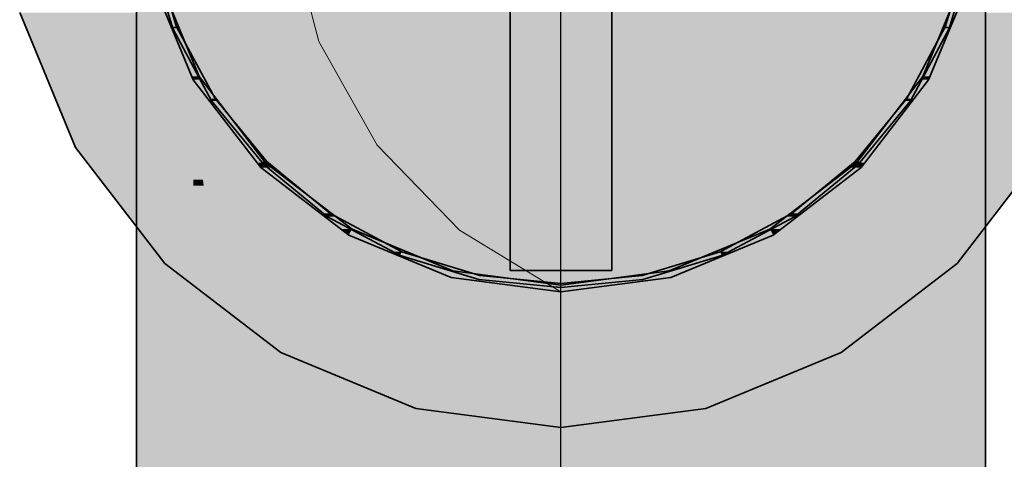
# Model space of a CAD drawing. Extents: x -350 to 540, y -53 to 541.
# Tile 102 of 256: x -201.89 to -199.57, y 171.96 to 172.99. Entities that reach past the tile are written whole.
import ezdxf
from ezdxf.lldxf.tags import DXFTag

# ---------------------------------------------------------------- set-up
doc = ezdxf.new("R2010")
doc.units = 0
doc.linetypes.add('_Hiddenline_', pattern=[3, 2, -1])
doc.layers.get('0').update_dxf_attribs({"lineweight": 35})
for name, color, linetype, lineweight, true_color in [('L_Abluft', 7, 'Continuous', 35, 0xf7d209), ('L_Abluft-Shading', 7, 'Continuous', 35, 0xf7d209), ('L_Auslass', 7, 'Continuous', 35, 0xababab), ('L_Auslass-Shading', 7, 'Continuous', 35, 0xababab), ('L_Bauteil', 7, 'Continuous', 35, 0xababab), ('L_Bauteil-Shading', 7, 'Continuous', 35, 0xababab)]:
    doc.layers.add(name, color=color, linetype=linetype, lineweight=lineweight, true_color=true_color)
tags = doc.linetypes.add('STRICHPUNKT2', pattern=[12.7, 6.35, -3.175, 0, -3.175]).pattern_tags.tags
tags[10:11] = [DXFTag(74, 4), DXFTag(75, 0), DXFTag(340, '0'), DXFTag(46, 0.0), DXFTag(50, 0.0), DXFTag(44, 0.0), DXFTag(45, 0.0)]
tags[8:9] = [DXFTag(74, 4), DXFTag(75, 0), DXFTag(340, '0'), DXFTag(46, 0.0), DXFTag(50, 0.0), DXFTag(44, 0.0), DXFTag(45, 0.0)]
tags[6:7] = [DXFTag(74, 4), DXFTag(75, 0), DXFTag(340, '0'), DXFTag(46, 0.0), DXFTag(50, 0.0), DXFTag(44, 0.0), DXFTag(45, 0.0)]
tags[4:5] = [DXFTag(74, 4), DXFTag(75, 0), DXFTag(340, '0'), DXFTag(46, 0.0), DXFTag(50, 0.0), DXFTag(44, 0.0), DXFTag(45, 0.0)]

# ---------------------------------------------------------------- blocks, each defined once
blk = doc.blocks.new('Shading-A06HSWCINL', base_point=(-200.6118, 173.3522))
at = {"layer": 'L_Auslass-Shading', "color": 254, "true_color": 0xefebdc}
for points in [[(-201.2718, 172.6922), (-201.755, 172.6922), (-200.6118, 173.3522)], [(-201.1507, 172.4189), (-201.5452, 172.4189), (-200.6118, 173.3522)], [(-200.9181, 172.2091), (-201.2718, 172.2091), (-200.6118, 173.3522)], [(-200.6118, 172.0772), (-200.9534, 172.0772), (-200.6118, 173.3522)], [(-199.4687, 172.6922), (-199.9518, 172.6922), (-200.6118, 173.3522)], [(-199.6784, 172.4189), (-200.0729, 172.4189), (-200.6118, 173.3522)], [(-199.9518, 172.2091), (-200.3055, 172.2091), (-200.6118, 173.3522)], [(-200.2702, 172.0772), (-200.6118, 172.0772), (-200.6118, 173.3522)], [(-201.464, 172.8602), (-201.4806, 172.8602), (-201.5623, 173.0976)], [(-199.743, 172.8602), (-199.7596, 172.8602), (-199.6613, 173.0976)], [(-201.4778, 172.8522), (-201.5608, 173.0934), (-201.5777, 173.0934)], [(-199.7458, 172.8522), (-199.6459, 173.0934), (-199.6628, 173.0934)], [(-201.755, 172.6922), (-201.2035, 173.0106), (-201.8868, 173.0106)], [(-199.4687, 172.6922), (-199.3368, 173.0106), (-200.0201, 173.0106)], [(-201.4778, 172.8522), (-201.464, 172.8602), (-201.4806, 172.8602)], [(-201.4586, 172.8522), (-201.4778, 172.8522), (-201.464, 172.8602)], [(-201.3189, 172.6451), (-201.4586, 172.8522), (-201.4778, 172.8522)], [(-201.3076, 172.6564), (-201.3265, 172.6564), (-201.464, 172.8602)], [(-199.8971, 172.6564), (-199.916, 172.6564), (-199.7596, 172.8602)], [(-199.9047, 172.6451), (-199.7458, 172.8522), (-199.765, 172.8522)], [(-199.7458, 172.8522), (-199.765, 172.8522), (-199.7596, 172.8602)], [(-199.7458, 172.8522), (-199.743, 172.8602), (-199.7596, 172.8602)], [(-201.5452, 172.4189), (-201.2718, 172.6922), (-201.755, 172.6922)], [(-199.6784, 172.4189), (-199.4687, 172.6922), (-199.9518, 172.6922)], [(-201.3189, 172.6451), (-201.3076, 172.6564), (-201.3265, 172.6564)], [(-201.2946, 172.6451), (-201.3189, 172.6451), (-201.3076, 172.6564)], [(-201.1038, 172.5001), (-201.1277, 172.5001), (-201.3076, 172.6564)], [(-200.0959, 172.5001), (-200.1198, 172.5001), (-199.916, 172.6564)], [(-199.9047, 172.6451), (-199.929, 172.6451), (-199.916, 172.6564)], [(-199.9047, 172.6451), (-199.8971, 172.6564), (-199.916, 172.6564)], [(-201.1118, 172.4862), (-201.2946, 172.6451), (-201.3189, 172.6451)], [(-200.1118, 172.4862), (-199.9047, 172.6451), (-199.929, 172.6451)], [(-201.1118, 172.4862), (-201.1038, 172.5001), (-201.1277, 172.5001)], [(-201.0754, 172.4862), (-201.1118, 172.4862), (-201.1038, 172.5001)], [(-200.8665, 172.4018), (-200.9023, 172.4018), (-201.1038, 172.5001)], [(-200.3213, 172.4018), (-200.3571, 172.4018), (-200.1198, 172.5001)], [(-200.1118, 172.4862), (-200.1482, 172.4862), (-200.1198, 172.5001)], [(-200.1118, 172.4862), (-200.0959, 172.5001), (-200.1198, 172.5001)], [(-200.8706, 172.3863), (-201.0754, 172.4862), (-201.1118, 172.4862)], [(-200.353, 172.3863), (-200.1118, 172.4862), (-200.1482, 172.4862)], [(-201.2718, 172.2091), (-201.1507, 172.4189), (-201.5452, 172.4189)], [(-200.8706, 172.3863), (-200.8665, 172.4018), (-200.9023, 172.4018)], [(-200.7491, 172.3863), (-200.8706, 172.3863), (-200.8665, 172.4018)], [(-200.5296, 172.3682), (-200.6118, 172.3682), (-200.3571, 172.4018)], [(-200.353, 172.3863), (-200.4366, 172.3863), (-200.3571, 172.4018)], [(-200.353, 172.3863), (-200.3213, 172.4018), (-200.3571, 172.4018)], [(-199.9518, 172.2091), (-199.6784, 172.4189), (-200.0729, 172.4189)], [(-200.6118, 172.3682), (-200.7333, 172.3682), (-200.8706, 172.3863)], [(-200.6118, 172.3682), (-200.7491, 172.3863), (-200.8706, 172.3863)], [(-200.6118, 172.3522), (-200.353, 172.3863), (-200.4366, 172.3863)], [(-200.6118, 172.3522), (-200.6118, 172.3682), (-200.7333, 172.3682)], [(-200.6118, 172.3522), (-200.5296, 172.3682), (-200.6118, 172.3682)], [(-200.9534, 172.0772), (-200.9181, 172.2091), (-201.2718, 172.2091)], [(-200.2702, 172.0772), (-199.9518, 172.2091), (-200.3055, 172.2091)], [(-200.6118, 172.0322), (-200.6118, 172.0772), (-200.9534, 172.0772)], [(-200.6118, 172.0322), (-200.2702, 172.0772), (-200.6118, 172.0772)]]:
    blk.add_solid(points, dxfattribs=at)
blk = doc.blocks.new('Shading-A06HSWCONL', base_point=(-200.7318, 174.175))
at = {"layer": 'L_Bauteil-Shading', "color": 9, "true_color": 0xbfc7d1}
for points in [[(-201.5264, 172.9734), (-201.5725, 173.1591), (-201.5828, 173.1591)], [(-201.5172, 172.9772), (-201.5274, 172.9772), (-201.573, 173.1611)], [(-199.6962, 172.9772), (-199.7064, 172.9772), (-199.6506, 173.1611)], [(-199.6972, 172.9734), (-199.6408, 173.1591), (-199.6511, 173.1591)], [(-201.5264, 172.9734), (-201.5172, 172.9772), (-201.5274, 172.9772)], [(-201.5154, 172.9734), (-201.5264, 172.9734), (-201.5172, 172.9772)], [(-201.435, 172.8022), (-201.5154, 172.9734), (-201.5264, 172.9734)], [(-201.4267, 172.8078), (-201.4376, 172.8078), (-201.5172, 172.9772)], [(-199.786, 172.8078), (-199.797, 172.8078), (-199.7064, 172.9772)], [(-199.7887, 172.8022), (-199.6972, 172.9734), (-199.7082, 172.9734)], [(-199.6972, 172.9734), (-199.7082, 172.9734), (-199.7064, 172.9772)], [(-199.6972, 172.9734), (-199.6962, 172.9772), (-199.7064, 172.9772)], [(-201.435, 172.8022), (-201.4267, 172.8078), (-201.4376, 172.8078)], [(-201.4226, 172.8022), (-201.435, 172.8022), (-201.4267, 172.8078)], [(-201.3118, 172.6522), (-201.4226, 172.8022), (-201.435, 172.8022)], [(-201.3048, 172.6593), (-201.3171, 172.6593), (-201.4267, 172.8078)], [(-199.9065, 172.6593), (-199.9188, 172.6593), (-199.797, 172.8078)], [(-199.9118, 172.6522), (-199.7887, 172.8022), (-199.8011, 172.8022)], [(-199.7887, 172.8022), (-199.8011, 172.8022), (-199.797, 172.8078)], [(-199.7887, 172.8022), (-199.786, 172.8078), (-199.797, 172.8078)], [(-201.3118, 172.6522), (-201.3048, 172.6593), (-201.3171, 172.6593)], [(-201.297, 172.6522), (-201.3118, 172.6522), (-201.3048, 172.6593)], [(-201.1563, 172.5374), (-201.1709, 172.5374), (-201.3048, 172.6593)], [(-200.0527, 172.5374), (-200.0674, 172.5374), (-199.9188, 172.6593)], [(-199.9118, 172.6522), (-199.9266, 172.6522), (-199.9188, 172.6593)], [(-199.9118, 172.6522), (-199.9065, 172.6593), (-199.9188, 172.6593)], [(-201.1618, 172.5291), (-201.297, 172.6522), (-201.3118, 172.6522)], [(-200.0618, 172.5291), (-199.9118, 172.6522), (-199.9266, 172.6522)], [(-201.1618, 172.5291), (-201.1563, 172.5374), (-201.1709, 172.5374)], [(-201.1425, 172.5291), (-201.1618, 172.5291), (-201.1563, 172.5374)], [(-200.9907, 172.4376), (-201.1425, 172.5291), (-201.1618, 172.5291)], [(-200.9868, 172.4468), (-201.006, 172.4468), (-201.1563, 172.5374)], [(-200.2176, 172.4468), (-200.2368, 172.4468), (-200.0674, 172.5374)], [(-200.233, 172.4376), (-200.0618, 172.5291), (-200.0811, 172.5291)], [(-200.0618, 172.5291), (-200.0811, 172.5291), (-200.0674, 172.5374)], [(-200.0618, 172.5291), (-200.0527, 172.5374), (-200.0674, 172.5374)], [(-200.9907, 172.4376), (-200.9868, 172.4468), (-201.006, 172.4468)], [(-200.9612, 172.4376), (-200.9907, 172.4376), (-200.9868, 172.4468)], [(-200.803, 172.3911), (-200.8322, 172.3911), (-200.9868, 172.4468)], [(-200.3915, 172.3911), (-200.4206, 172.3911), (-200.2368, 172.4468)], [(-200.233, 172.4376), (-200.2624, 172.4376), (-200.2368, 172.4468)], [(-200.233, 172.4376), (-200.2176, 172.4468), (-200.2368, 172.4468)], [(-200.8049, 172.3813), (-200.9612, 172.4376), (-200.9907, 172.4376)], [(-200.4187, 172.3813), (-200.233, 172.4376), (-200.2624, 172.4376)], [(-200.8049, 172.3813), (-200.803, 172.3911), (-200.8322, 172.3911)], [(-200.7379, 172.3813), (-200.8049, 172.3813), (-200.803, 172.3911)], [(-200.6118, 172.3622), (-200.7379, 172.3813), (-200.8049, 172.3813)], [(-200.6118, 172.3723), (-200.6782, 172.3723), (-200.803, 172.3911)], [(-200.5454, 172.3723), (-200.6118, 172.3723), (-200.4206, 172.3911)], [(-200.6118, 172.3622), (-200.4187, 172.3813), (-200.4857, 172.3813)], [(-200.4187, 172.3813), (-200.4857, 172.3813), (-200.4206, 172.3911)], [(-200.4187, 172.3813), (-200.3915, 172.3911), (-200.4206, 172.3911)], [(-200.6118, 172.3622), (-200.6118, 172.3723), (-200.6782, 172.3723)], [(-200.6118, 172.3622), (-200.5454, 172.3723), (-200.6118, 172.3723)]]:
    blk.add_solid(points, dxfattribs=at)
at = {"layer": 'L_Bauteil-Shading', "color": 254, "true_color": 0xe5e2d3}
for points in [[(-200.7318, 172.8772), (-200.4918, 172.8772), (-200.4918, 173.1064)], [(-200.7318, 172.8772), (-200.5009, 173.0977), (-200.7318, 173.0977)]]:
    blk.add_solid(points, dxfattribs=at)
at = {"layer": 'L_Bauteil-Shading', "color": 254, "true_color": 0xd6d2c5}
for points in [[(-200.7318, 172.6805), (-200.4918, 172.6805), (-200.7318, 172.8772)], [(-200.4918, 172.6805), (-200.7318, 172.8772), (-200.4918, 172.8772)]]:
    blk.add_solid(points, dxfattribs=at)
at = {"layer": 'L_Bauteil-Shading', "color": 9, "true_color": 0xc0bdb0}
for points in [[(-200.7318, 172.5295), (-200.4918, 172.5295), (-200.7318, 172.6805)], [(-200.4918, 172.5295), (-200.7318, 172.6805), (-200.4918, 172.6805)]]:
    blk.add_solid(points, dxfattribs=at)
at = {"layer": 'L_Bauteil-Shading', "color": 253, "true_color": 0xa5a298}
for points in [[(-200.7318, 172.4346), (-200.4918, 172.4346), (-200.7318, 172.5295)], [(-200.4918, 172.4346), (-200.7318, 172.5295), (-200.4918, 172.5295)]]:
    blk.add_solid(points, dxfattribs=at)
at = {"layer": 'L_Bauteil-Shading', "color": 252, "true_color": 0x87847c}
for points in [[(-200.7318, 172.4023), (-200.4918, 172.4023), (-200.7318, 172.4346)], [(-200.4918, 172.4023), (-200.7318, 172.4346), (-200.4918, 172.4346)]]:
    blk.add_solid(points, dxfattribs=at)
blk = doc.blocks.new('Shading-A06HSWFGNL', base_point=(-201.4778, 172.6022))
at = {"layer": 'L_Abluft-Shading', "color": 52, "true_color": 0xdcbb08}
for points in [[(-200.6118, 172.8522), (-200.8706, 172.8522), (-200.6118, 173.4495)], [(-200.8706, 172.8522), (-200.6118, 173.4495), (-200.8706, 173.4495)], [(-200.353, 172.8522), (-200.6118, 172.8522), (-200.353, 173.4495)], [(-200.6118, 172.8522), (-200.353, 173.4495), (-200.6118, 173.4495)], [(-200.8706, 172.8352), (-200.6118, 172.8522), (-200.8706, 172.8522)], [(-200.353, 172.8352), (-200.353, 172.8522), (-200.6118, 172.8522)], [(-201.1118, 172.0529), (-201.3189, 172.0529), (-201.1118, 172.094)], [(-200.1118, 172.0529), (-199.9047, 172.0529), (-200.1118, 172.094)], [(-201.1118, 171.3522), (-201.1118, 172.0529), (-201.3189, 172.0529)], [(-201.3189, 171.5927), (-201.1829, 171.5927), (-201.3189, 172.0529)], [(-200.1118, 171.3522), (-199.9047, 171.3522), (-200.1118, 172.0529)], [(-199.9047, 171.3522), (-200.1118, 172.0529), (-199.9047, 172.0529)]]:
    blk.add_solid(points, dxfattribs=at)
at = {"layer": 'L_Abluft-Shading', "color": 52, "true_color": 0xd6b607}
for points in [[(-200.8706, 172.8352), (-201.1118, 172.8352), (-200.8706, 173.3788)], [(-201.1118, 172.8352), (-200.8706, 173.3788), (-201.1118, 173.3788)], [(-200.1118, 172.8352), (-200.353, 172.8352), (-200.1118, 173.3788)], [(-200.353, 172.8352), (-200.1118, 173.3788), (-200.353, 173.3788)], [(-201.1118, 172.7853), (-200.8706, 172.8352), (-201.1118, 172.8352)], [(-200.1118, 172.7853), (-200.1118, 172.8352), (-200.353, 172.8352)], [(-201.1118, 172.7058), (-201.3189, 172.7058), (-201.1118, 172.7853)], [(-199.9047, 172.7058), (-200.1118, 172.7058), (-200.1118, 172.7853)], [(-201.1118, 172.094), (-201.3189, 172.094), (-201.1118, 172.7058)], [(-201.3189, 172.094), (-201.1118, 172.7058), (-201.3189, 172.7058)], [(-199.9047, 172.094), (-200.1118, 172.094), (-199.9047, 172.7058)], [(-200.1118, 172.094), (-199.9047, 172.7058), (-200.1118, 172.7058)], [(-201.3189, 172.0529), (-201.1118, 172.094), (-201.3189, 172.094)], [(-199.9047, 172.0529), (-199.9047, 172.094), (-200.1118, 172.094)]]:
    blk.add_solid(points, dxfattribs=at)
at = {"layer": 'L_Abluft-Shading', "color": 42, "true_color": 0xc9ab07}
for points in [[(-201.1118, 172.7853), (-201.3189, 172.7853), (-201.1118, 173.2665)], [(-201.3189, 172.7853), (-201.1118, 173.2665), (-201.3189, 173.2665)], [(-199.9047, 172.7853), (-200.1118, 172.7853), (-199.9047, 173.2665)], [(-200.1118, 172.7853), (-199.9047, 173.2665), (-200.1118, 173.2665)], [(-201.3189, 172.7058), (-201.1118, 172.7853), (-201.3189, 172.7853)], [(-199.9047, 172.7058), (-199.9047, 172.7853), (-200.1118, 172.7853)]]:
    blk.add_solid(points, dxfattribs=at)
at = {"layer": 'L_Abluft-Shading', "color": 42, "true_color": 0xb79b06}
for points in [[(-201.3189, 172.7058), (-201.3189, 173.12), (-201.4778, 173.12)], [(-201.3969, 172.9092), (-201.4778, 172.9092), (-201.4778, 173.12)], [(-199.7458, 172.7058), (-199.9047, 172.7058), (-199.7458, 173.12)], [(-199.9047, 172.7058), (-199.7458, 173.12), (-199.9047, 173.12)], [(-201.4552, 172.617), (-201.4778, 172.617), (-201.4778, 172.9092)], [(-201.462, 172.7058), (-201.3969, 172.9092), (-201.4778, 172.9092)], [(-201.3189, 172.7058), (-201.462, 172.7058), (-201.3969, 172.9092)], [(-201.4552, 172.617), (-201.3189, 172.7058), (-201.462, 172.7058)], [(-199.7458, 172.6022), (-199.7458, 172.7058), (-199.9047, 172.7058)], [(-201.4778, 172.6022), (-201.4552, 172.617), (-201.4778, 172.617)]]:
    blk.add_solid(points, dxfattribs=at)
at = {"layer": 'L_Abluft-Shading', "color": 44, "true_color": 0x988105}
for points in [[(-199.6459, 172.9495), (-199.6459, 173.12), (-199.7458, 173.12)], [(-201.5777, 172.9495), (-201.4906, 173.0982), (-201.5777, 173.0982)]]:
    blk.add_solid(points, dxfattribs=at)
at = {"layer": 'L_Abluft-Shading', "color": 54, "true_color": 0xa18905}
for points in [[(-199.6459, 172.9495), (-199.7458, 172.9495), (-199.7458, 173.12)], [(-201.4805, 172.9495), (-201.5777, 172.9495), (-201.4906, 173.0982)], [(-201.4778, 172.9092), (-201.4778, 173.0982), (-201.4906, 173.0982)], [(-201.4778, 172.9092), (-201.5777, 172.9092), (-201.5777, 172.9495)], [(-201.4778, 172.9092), (-201.4805, 172.9495), (-201.5777, 172.9495)], [(-199.6459, 172.6022), (-199.7458, 172.6022), (-199.6459, 172.9495)], [(-199.7458, 172.6022), (-199.6459, 172.9495), (-199.7458, 172.9495)], [(-201.4778, 172.6022), (-201.5777, 172.6022), (-201.4778, 172.9092)], [(-201.5777, 172.6022), (-201.4778, 172.9092), (-201.5777, 172.9092)], [(-201.5777, 172.4817), (-201.4778, 172.6022), (-201.5777, 172.6022)], [(-199.6459, 172.4817), (-199.6459, 172.6022), (-199.7458, 172.6022)]]:
    blk.add_solid(points, dxfattribs=at)
at = {"layer": 'L_Abluft-Shading', "color": 56, "true_color": 0x857104}
for points in [[(-201.5777, 172.9495), (-201.6118, 172.9495), (-201.5777, 173.0843)], [(-201.6118, 172.9495), (-201.5777, 173.0843), (-201.6118, 173.0843)], [(-199.6118, 172.9495), (-199.6459, 172.9495), (-199.6118, 173.0843)], [(-199.6459, 172.9495), (-199.6118, 173.0843), (-199.6459, 173.0843)], [(-201.6118, 172.7665), (-201.5777, 172.9495), (-201.6118, 172.9495)], [(-199.6118, 172.7665), (-199.6118, 172.9495), (-199.6459, 172.9495)]]:
    blk.add_solid(points, dxfattribs=at)
at = {"layer": 'L_Abluft-Shading', "color": 56, "true_color": 0x887304}
for points in [[(-201.5777, 172.7665), (-201.6118, 172.7665), (-201.5777, 172.9495)], [(-199.6118, 172.7665), (-199.6459, 172.7665), (-199.6459, 172.9495)], [(-201.5777, 172.4817), (-201.6118, 172.4817), (-201.5777, 172.7665)], [(-201.6118, 172.4817), (-201.5777, 172.7665), (-201.6118, 172.7665)], [(-199.6118, 172.4817), (-199.6459, 172.4817), (-199.6118, 172.7665)], [(-199.6459, 172.4817), (-199.6118, 172.7665), (-199.6459, 172.7665)], [(-201.6118, 172.3522), (-201.5777, 172.4817), (-201.6118, 172.4817)], [(-199.6118, 172.3522), (-199.6118, 172.4817), (-199.6459, 172.4817)]]:
    blk.add_solid(points, dxfattribs=at)
at = {"layer": 'L_Abluft-Shading', "color": 40, "true_color": 0xecc908}
for points in [[(-200.6118, 172.8352), (-200.8706, 172.8352), (-200.6118, 172.8522)], [(-200.353, 172.8352), (-200.6118, 172.8352), (-200.6118, 172.8522)], [(-200.6118, 172.1287), (-200.8706, 172.1287), (-200.6118, 172.8352)], [(-200.8706, 172.1287), (-200.6118, 172.8352), (-200.8706, 172.8352)], [(-200.353, 172.1287), (-200.6118, 172.1287), (-200.353, 172.8352)], [(-200.6118, 172.1287), (-200.353, 172.8352), (-200.6118, 172.8352)], [(-200.8706, 172.1199), (-200.6118, 172.1287), (-200.8706, 172.1287)], [(-200.353, 172.1199), (-200.353, 172.1287), (-200.6118, 172.1287)], [(-201.1118, 172.094), (-200.8706, 172.094), (-200.8706, 172.1199)], [(-200.353, 172.094), (-200.1118, 172.094), (-200.353, 172.1199)], [(-201.1118, 171.3522), (-200.8706, 171.3522), (-201.1118, 172.094)], [(-200.8706, 171.3522), (-201.1118, 172.094), (-200.8706, 172.094)], [(-200.353, 171.3522), (-200.1118, 171.3522), (-200.353, 172.094)], [(-200.1118, 171.3522), (-200.353, 172.094), (-200.1118, 172.094)]]:
    blk.add_solid(points, dxfattribs=at)
at = {"layer": 'L_Abluft-Shading', "color": 40, "true_color": 0xe5c208}
for points in [[(-200.8706, 172.7853), (-201.1118, 172.7853), (-200.8706, 172.8352)], [(-200.1118, 172.7853), (-200.353, 172.7853), (-200.353, 172.8352)], [(-200.8706, 172.1199), (-201.1118, 172.1199), (-200.8706, 172.7853)], [(-201.1118, 172.1199), (-200.8706, 172.7853), (-201.1118, 172.7853)], [(-200.1118, 172.1199), (-200.353, 172.1199), (-200.1118, 172.7853)], [(-200.353, 172.1199), (-200.1118, 172.7853), (-200.353, 172.7853)], [(-201.1118, 172.094), (-200.8706, 172.1199), (-201.1118, 172.1199)], [(-200.1118, 172.094), (-200.1118, 172.1199), (-200.353, 172.1199)]]:
    blk.add_solid(points, dxfattribs=at)
at = {"layer": 'L_Abluft-Shading', "color": 42, "true_color": 0xc1a407}
for points in [[(-201.3189, 172.617), (-201.4552, 172.617), (-201.3189, 172.7058)], [(-199.7458, 172.6022), (-199.9047, 172.6022), (-199.9047, 172.7058)], [(-201.4534, 172.6022), (-201.4778, 172.6022), (-201.4552, 172.617)], [(-201.3881, 172.0529), (-201.3189, 172.617), (-201.4552, 172.617)], [(-201.3189, 172.0529), (-201.3881, 172.0529), (-201.3189, 172.617)], [(-201.3854, 172.0305), (-201.4778, 172.0305), (-201.4534, 172.6022)], [(-201.4778, 172.0305), (-201.4534, 172.6022), (-201.4778, 172.6022)], [(-199.7458, 172.0529), (-199.9047, 172.0529), (-199.7458, 172.6022)], [(-199.9047, 172.0529), (-199.7458, 172.6022), (-199.9047, 172.6022)], [(-201.3854, 172.0305), (-201.3189, 172.0529), (-201.3881, 172.0529)], [(-199.7458, 171.9993), (-199.7458, 172.0529), (-199.9047, 172.0529)], [(-201.4778, 171.9993), (-201.3854, 172.0305), (-201.4778, 172.0305)]]:
    blk.add_solid(points, dxfattribs=at)
at = {"layer": 'L_Abluft-Shading', "color": 54, "true_color": 0xa78e06}
for points in [[(-201.4778, 172.4817), (-201.5777, 172.4817), (-201.4778, 172.6022)], [(-199.6459, 172.4817), (-199.7458, 172.4817), (-199.7458, 172.6022)], [(-201.4778, 171.9993), (-201.5777, 171.9993), (-201.4778, 172.4817)], [(-201.5777, 171.9993), (-201.4778, 172.4817), (-201.5777, 172.4817)], [(-199.6459, 171.9993), (-199.7458, 171.9993), (-199.6459, 172.4817)], [(-199.7458, 171.9993), (-199.6459, 172.4817), (-199.7458, 172.4817)], [(-201.5777, 171.9369), (-201.4778, 171.9993), (-201.5777, 171.9993)], [(-199.6459, 171.9369), (-199.6459, 171.9993), (-199.7458, 171.9993)]]:
    blk.add_solid(points, dxfattribs=at)
at = {"layer": 'L_Abluft-Shading', "color": 56, "true_color": 0x8a7505}
for points in [[(-201.5777, 172.3522), (-201.6118, 172.3522), (-201.5777, 172.4817)], [(-199.6118, 172.3522), (-199.6459, 172.3522), (-199.6459, 172.4817)], [(-201.5777, 171.9369), (-201.6118, 171.9369), (-201.5777, 172.3522)], [(-201.6118, 171.9369), (-201.5777, 172.3522), (-201.6118, 172.3522)], [(-199.6118, 171.9369), (-199.6459, 171.9369), (-199.6118, 172.3522)], [(-199.6459, 171.9369), (-199.6118, 172.3522), (-199.6459, 172.3522)]]:
    blk.add_solid(points, dxfattribs=at)
at = {"layer": 'L_Abluft-Shading', "color": 40, "true_color": 0xf4d008}
for points in [[(-200.8706, 172.1199), (-200.6118, 172.1199), (-200.6118, 172.1287)], [(-200.6118, 172.1199), (-200.353, 172.1199), (-200.6118, 172.1287)], [(-200.8706, 171.3522), (-200.6118, 171.3522), (-200.8706, 172.1199)], [(-200.6118, 171.3522), (-200.8706, 172.1199), (-200.6118, 172.1199)], [(-200.6118, 171.3522), (-200.353, 171.3522), (-200.6118, 172.1199)], [(-200.353, 171.3522), (-200.6118, 172.1199), (-200.353, 172.1199)]]:
    blk.add_solid(points, dxfattribs=at)
at = {"layer": 'L_Abluft-Shading', "color": 42, "true_color": 0xc6a807}
for points in [[(-201.3189, 172.0305), (-201.3854, 172.0305), (-201.3189, 172.0529)], [(-199.9047, 171.9993), (-199.7458, 171.9993), (-199.9047, 172.0529)], [(-201.3807, 171.9993), (-201.4778, 171.9993), (-201.3854, 172.0305)], [(-201.3189, 171.5927), (-201.3189, 172.0305), (-201.3854, 172.0305)], [(-201.4778, 171.5927), (-201.3189, 171.5927), (-201.4778, 171.9993)], [(-201.3189, 171.5927), (-201.3807, 171.9993), (-201.4778, 171.9993)], [(-199.9047, 171.3522), (-199.7458, 171.3522), (-199.9047, 171.9993)], [(-199.7458, 171.3522), (-199.9047, 171.9993), (-199.7458, 171.9993)]]:
    blk.add_solid(points, dxfattribs=at)
at = {"layer": 'L_Abluft-Shading', "color": 54, "true_color": 0xaa9106}
for points in [[(-201.5777, 171.9369), (-201.4778, 171.9369), (-201.4778, 171.9993)], [(-199.7458, 171.9369), (-199.6459, 171.9369), (-199.7458, 171.9993)]]:
    blk.add_solid(points, dxfattribs=at)
blk = doc.blocks.new('Bogen-A06HSWMINL', base_point=(-201.6118, 171.3522))
at = {"color": 0, "linetype": '_Hiddenline_', "lineweight": 18}
for p, q in [((-201.182, 172.9421), (-201.2528, 173.2125)), ((-201.045, 172.6984), (-201.182, 172.9421)), ((-200.8507, 172.4974), (-201.045, 172.6984)), ((-200.6118, 172.3522), (-200.8507, 172.4974))]:
    blk.add_line(p, q, dxfattribs=at)
at = {"color": 0, "linetype": 'ByBlock', "lineweight": -2, "ltscale": 0.35}
for p, q in [((-201.6118, 172.7665), (-201.6118, 173.0843)), ((-201.5777, 173.0934), (-201.4778, 172.8522)), ((-199.7458, 172.8522), (-199.6459, 173.0934)), ((-199.6118, 172.7665), (-199.6118, 173.0843)), ((-201.4778, 172.8522), (-201.3189, 172.6451)), ((-199.9047, 172.6451), (-199.7458, 172.8522)), ((-201.6118, 172.3522), (-201.6118, 172.7665)), ((-199.6118, 172.3522), (-199.6118, 172.7665)), ((-201.3189, 172.6451), (-201.1118, 172.4862)), ((-200.1118, 172.4862), (-199.9047, 172.6451)), ((-201.1118, 172.4862), (-200.8706, 172.3863)), ((-200.353, 172.3863), (-200.1118, 172.4862)), ((-200.8706, 172.3863), (-200.6118, 172.3522)), ((-200.6118, 172.3522), (-200.353, 172.3863)), ((-201.6118, 171.8699), (-201.6118, 172.3522)), ((-199.6118, 171.8699), (-199.6118, 172.3522))]:
    blk.add_line(p, q, dxfattribs=at)
at = {"color": 0, "linetype": 'STRICHPUNKT2', "lineweight": 25, "ltscale": 0.25}
for p, q in [((-200.6118, 172.7665), (-200.6118, 173.0843)), ((-200.6118, 172.3522), (-200.6118, 172.7665)), ((-200.6118, 171.8699), (-200.6118, 172.3522))]:
    blk.add_line(p, q, dxfattribs=at)
blk = doc.blocks.new('Z-LVS_100-A06HSWP2NL', base_point=(-201.9318, 172.0322))
at = {"color": 254, "linetype": 'ByBlock', "lineweight": -2, "ltscale": 0.35, "true_color": 0xefebdc}
for p, q in [((-201.464, 172.8602), (-201.5623, 173.0976)), ((-199.6613, 173.0976), (-199.7596, 172.8602)), ((-201.4778, 172.8522), (-201.5777, 173.0934)), ((-199.6459, 173.0934), (-199.7458, 172.8522)), ((-201.755, 172.6922), (-201.8868, 173.0106)), ((-201.3189, 172.6451), (-201.4778, 172.8522)), ((-201.3076, 172.6565), (-201.464, 172.8602)), ((-199.7596, 172.8602), (-199.916, 172.6565)), ((-199.7458, 172.8522), (-199.9047, 172.6451)), ((-201.5452, 172.4189), (-201.755, 172.6922)), ((-199.4687, 172.6922), (-199.6784, 172.4189)), ((-201.1038, 172.5001), (-201.3076, 172.6565)), ((-199.916, 172.6565), (-200.1198, 172.5001)), ((-201.1118, 172.4862), (-201.3189, 172.6451)), ((-199.9047, 172.6451), (-200.1118, 172.4862)), ((-200.8665, 172.4018), (-201.1038, 172.5001)), ((-200.1198, 172.5001), (-200.3571, 172.4018)), ((-200.8706, 172.3863), (-201.1118, 172.4862)), ((-200.1118, 172.4862), (-200.353, 172.3863)), ((-201.2718, 172.2091), (-201.5452, 172.4189)), ((-200.6118, 172.3682), (-200.8665, 172.4018)), ((-200.3571, 172.4018), (-200.6118, 172.3682)), ((-199.6784, 172.4189), (-199.9518, 172.2091)), ((-200.6118, 172.3522), (-200.8706, 172.3863)), ((-200.353, 172.3863), (-200.6118, 172.3522)), ((-200.9534, 172.0772), (-201.2718, 172.2091)), ((-199.9518, 172.2091), (-200.2702, 172.0772)), ((-200.6118, 172.0322), (-200.9534, 172.0772)), ((-200.2702, 172.0772), (-200.6118, 172.0322))]:
    blk.add_line(p, q, dxfattribs=at)
blk = doc.blocks.new('FKRS-EU_DE_100_Z00-A06HSWPMNL', base_point=(-201.6018, 172.3522))
at = {"color": 254, "linetype": 'ByBlock', "lineweight": -2, "ltscale": 0.35, "true_color": 0xefebdc}
for p, q in [((-200.7318, 173.7457), (-200.7318, 172.9587)), ((-200.4918, 173.7457), (-200.4918, 172.9587)), ((-200.7318, 172.9587), (-200.7318, 172.4022)), ((-200.4918, 172.9587), (-200.4918, 172.4022)), ((-200.7318, 172.4022), (-200.4918, 172.4022))]:
    blk.add_line(p, q, dxfattribs=at)
at = {"color": 0, "linetype": '_Hiddenline_', "lineweight": 18}
for p, q in [((-201.182, 172.9421), (-201.2528, 173.2125)), ((-201.045, 172.6984), (-201.182, 172.9421)), ((-200.8507, 172.4974), (-201.045, 172.6984)), ((-200.6118, 172.3522), (-200.8507, 172.4974))]:
    blk.add_line(p, q, dxfattribs=at)
at = {"color": 9, "linetype": 'ByBlock', "lineweight": -2, "ltscale": 0.35, "true_color": 0xbfc7d1}
for p, q in [((-201.5828, 173.1591), (-201.5264, 172.9734)), ((-201.5172, 172.9772), (-201.573, 173.1611)), ((-199.6506, 173.1611), (-199.7064, 172.9772)), ((-199.6972, 172.9734), (-199.6408, 173.1591)), ((-201.5264, 172.9734), (-201.435, 172.8022)), ((-201.4266, 172.8078), (-201.5172, 172.9772)), ((-199.7064, 172.9772), (-199.797, 172.8078)), ((-199.7887, 172.8022), (-199.6972, 172.9734)), ((-201.435, 172.8022), (-201.3118, 172.6522)), ((-201.3048, 172.6593), (-201.4266, 172.8078)), ((-199.797, 172.8078), (-199.9188, 172.6593)), ((-199.9118, 172.6522), (-199.7887, 172.8022)), ((-201.1563, 172.5374), (-201.3048, 172.6593)), ((-199.9188, 172.6593), (-200.0673, 172.5374)), ((-201.3118, 172.6522), (-201.1618, 172.5291)), ((-200.0618, 172.5291), (-199.9118, 172.6522)), ((-201.1618, 172.5291), (-200.9907, 172.4376)), ((-200.9868, 172.4468), (-201.1563, 172.5374)), ((-200.0673, 172.5374), (-200.2368, 172.4468)), ((-200.2329, 172.4376), (-200.0618, 172.5291)), ((-200.803, 172.3911), (-200.9868, 172.4468)), ((-200.2368, 172.4468), (-200.4206, 172.3911)), ((-200.9907, 172.4376), (-200.8049, 172.3813)), ((-200.4187, 172.3813), (-200.2329, 172.4376)), ((-200.8049, 172.3813), (-200.6118, 172.3622)), ((-200.6118, 172.3722), (-200.803, 172.3911)), ((-200.4206, 172.3911), (-200.6118, 172.3722)), ((-200.6118, 172.3622), (-200.4187, 172.3813))]:
    blk.add_line(p, q, dxfattribs=at)
blk = doc.blocks.new('Wickelfalzrohr-A06HSWPONL', base_point=(-201.6118, 172.3522))
at = {"color": 0, "linetype": 'ByBlock', "lineweight": -2, "ltscale": 0.35}
for p, q in [((-200.6118, 174.3522), (-200.8706, 174.3182)), ((-200.353, 174.3182), (-200.6118, 174.3522)), ((-200.8706, 174.3182), (-201.1118, 174.2183)), ((-200.1118, 174.2183), (-200.353, 174.3182)), ((-201.1118, 174.2183), (-201.3189, 174.0594)), ((-199.9047, 174.0594), (-200.1118, 174.2183)), ((-201.3189, 174.0594), (-201.4778, 173.8522)), ((-199.7458, 173.8522), (-199.9047, 174.0594)), ((-201.4778, 173.8522), (-201.5777, 173.6111)), ((-199.6459, 173.6111), (-199.7458, 173.8522)), ((-201.5777, 173.6111), (-201.6118, 173.3522)), ((-199.6118, 173.3522), (-199.6459, 173.6111)), ((-201.6118, 173.3522), (-201.5777, 173.0934)), ((-199.6459, 173.0934), (-199.6118, 173.3522)), ((-201.5777, 173.0934), (-201.4778, 172.8522)), ((-199.7458, 172.8522), (-199.6459, 173.0934)), ((-201.4778, 172.8522), (-201.3189, 172.6451)), ((-199.9047, 172.6451), (-199.7458, 172.8522)), ((-201.3189, 172.6451), (-201.1118, 172.4862)), ((-200.1118, 172.4862), (-199.9047, 172.6451)), ((-201.1118, 172.4862), (-200.8706, 172.3863)), ((-200.353, 172.3863), (-200.1118, 172.4862)), ((-200.8706, 172.3863), (-200.6118, 172.3522)), ((-200.6118, 172.3522), (-200.353, 172.3863))]:
    blk.add_line(p, q, dxfattribs=at)
at = {"color": 0, "linetype": '_Hiddenline_', "lineweight": 18}
for p, q in [((-200.8507, 174.2071), (-200.6118, 174.3522)), ((-201.045, 174.0061), (-200.8507, 174.2071)), ((-201.182, 173.7624), (-201.045, 174.0061)), ((-201.2528, 173.492), (-201.182, 173.7624)), ((-201.2528, 173.2125), (-201.2528, 173.492)), ((-201.182, 172.9421), (-201.2528, 173.2125)), ((-201.045, 172.6984), (-201.182, 172.9421)), ((-200.8507, 172.4974), (-201.045, 172.6984)), ((-200.6118, 172.3522), (-200.8507, 172.4974))]:
    blk.add_line(p, q, dxfattribs=at)
at = {"color": 0, "linetype": 'STRICHPUNKT2', "lineweight": 5, "ltscale": 0.13}
blk.add_line((-200.6118, 173.3522), (-200.6118, 173.3522), dxfattribs=at)
blk = doc.blocks.new('Wickelfalzrohr-A06HSWPQNL', base_point=(-201.6118, 172.3522))
at = {"color": 0, "linetype": 'ByBlock', "lineweight": -2, "ltscale": 0.35}
for p, q in [((-200.8706, 174.3182), (-200.6118, 174.3522)), ((-200.6118, 174.3522), (-200.353, 174.3182)), ((-201.1118, 174.2183), (-200.8706, 174.3182)), ((-200.353, 174.3182), (-200.1118, 174.2183)), ((-201.3189, 174.0594), (-201.1118, 174.2183)), ((-200.1118, 174.2183), (-199.9047, 174.0594)), ((-201.4778, 173.8522), (-201.3189, 174.0594)), ((-199.9047, 174.0594), (-199.7458, 173.8522)), ((-201.5777, 173.6111), (-201.4778, 173.8522)), ((-199.7458, 173.8522), (-199.6459, 173.6111)), ((-201.6118, 173.3522), (-201.5777, 173.6111)), ((-199.6459, 173.6111), (-199.6118, 173.3522)), ((-201.5777, 173.0934), (-201.6118, 173.3522)), ((-199.6118, 173.3522), (-199.6459, 173.0934)), ((-201.4778, 172.8522), (-201.5777, 173.0934)), ((-199.6459, 173.0934), (-199.7458, 172.8522)), ((-201.3189, 172.6451), (-201.4778, 172.8522)), ((-199.7458, 172.8522), (-199.9047, 172.6451)), ((-201.1118, 172.4862), (-201.3189, 172.6451)), ((-199.9047, 172.6451), (-200.1118, 172.4862)), ((-200.8706, 172.3863), (-201.1118, 172.4862)), ((-200.1118, 172.4862), (-200.353, 172.3863)), ((-200.6118, 172.3522), (-200.8706, 172.3863)), ((-200.353, 172.3863), (-200.6118, 172.3522))]:
    blk.add_line(p, q, dxfattribs=at)
at = {"color": 0, "linetype": '_Hiddenline_', "lineweight": 18}
for p, q in [((-200.8507, 174.2071), (-200.6118, 174.3522)), ((-201.045, 174.0061), (-200.8507, 174.2071)), ((-201.182, 173.7624), (-201.045, 174.0061)), ((-201.2528, 173.492), (-201.182, 173.7624)), ((-201.2528, 173.2125), (-201.2528, 173.492)), ((-201.182, 172.9421), (-201.2528, 173.2125)), ((-201.045, 172.6984), (-201.182, 172.9421)), ((-200.8507, 172.4974), (-201.045, 172.6984)), ((-200.6118, 172.3522), (-200.8507, 172.4974))]:
    blk.add_line(p, q, dxfattribs=at)
at = {"color": 0, "linetype": 'STRICHPUNKT2', "lineweight": 5, "ltscale": 0.13}
blk.add_line((-200.6118, 173.3522), (-200.6118, 173.3522), dxfattribs=at)

msp = doc.modelspace()

# ---------------------------------------------------------------- block references
at = {"layer": 'L_Abluft'}
msp.add_blockref('Shading-A06HSWFGNL', (-201.4778, 172.6022), dxfattribs=at)
at = {"layer": 'L_Abluft', "ltscale": 0.35}
for name, p in [('Bogen-A06HSWMINL', (-201.6118, 171.3522)), ('Wickelfalzrohr-A06HSWPONL', (-201.6118, 172.3522)), ('Wickelfalzrohr-A06HSWPQNL', (-201.6118, 172.3522))]:
    msp.add_blockref(name, p, dxfattribs=at)
at = {"layer": 'L_Auslass'}
msp.add_blockref('Shading-A06HSWCINL', (-200.6118, 173.3522), dxfattribs=at)
at = {"layer": 'L_Auslass', "ltscale": 0.35}
msp.add_blockref('Z-LVS_100-A06HSWP2NL', (-201.9318, 172.0322), dxfattribs=at)
at = {"layer": 'L_Bauteil'}
msp.add_blockref('Shading-A06HSWCONL', (-200.7318, 174.175), dxfattribs=at)
at = {"layer": 'L_Bauteil', "ltscale": 0.35}
msp.add_blockref('FKRS-EU_DE_100_Z00-A06HSWPMNL', (-201.6018, 172.3522), dxfattribs=at)

doc.saveas('drawing.dxf')
